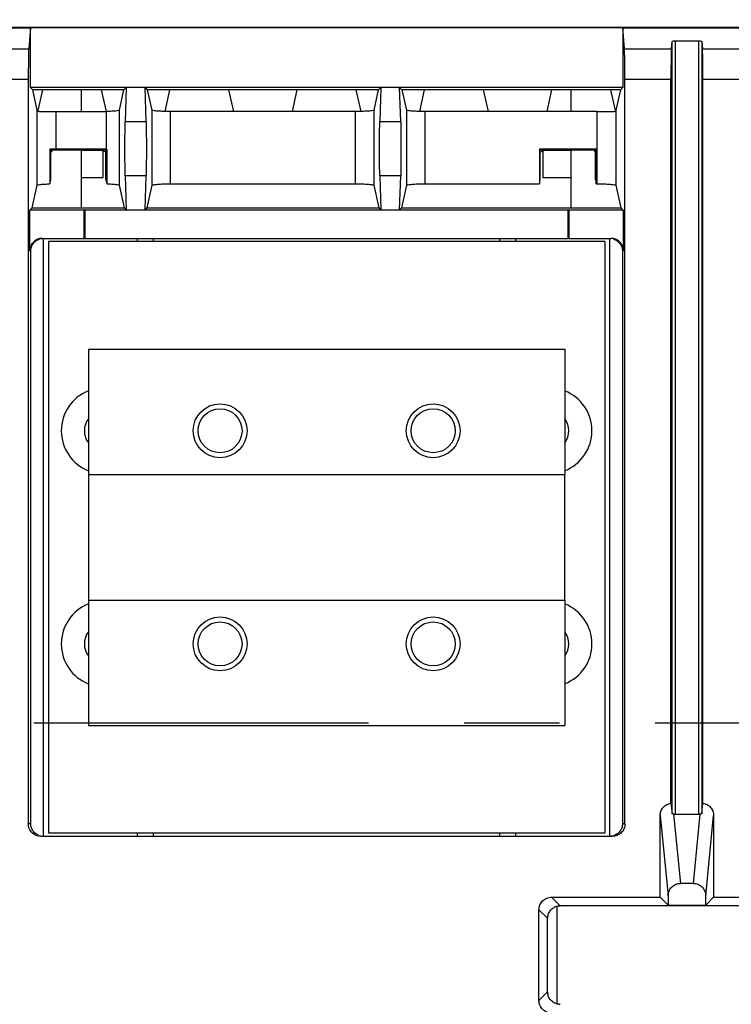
# Model space of a CAD drawing. Extents: x 0 to 17, y 0 to 11.
# Tile 9 of 51: x 1.712 to 2.457, y 8.276 to 9.307. Entities that reach past the tile are written whole.
import ezdxf

# ---------------------------------------------------------------- set-up
doc = ezdxf.new("R2010")
doc.units = 0
doc.header["$LTSCALE"] = 0.935
doc.linetypes.add('CENTER', pattern=[0.6, 0.375, -0.075, 0.075, -0.075])
doc.layers.get('0').update_dxf_attribs({"linetype": 'CONTINUOUS'})
doc.layers.add('DEFAULT_1', color=7, linetype='CENTER')

msp = doc.modelspace()

# ---------------------------------------------------------------- linework, layer by layer
at = {"color": 7, "linetype": 'CONTINUOUS'}
for p, q in [((6.367, 9.2986), (1.472, 9.2986)), ((1.4723, 9.2982), (1.723, 9.2982)), ((1.723, 9.2982), (1.7211, 9.2765)), ((1.723, 9.2359), (1.723, 9.2982)), ((2.3431, 9.2982), (1.723, 9.2982)), ((2.3449, 9.2765), (2.3431, 9.2982)), ((2.3431, 9.2982), (2.3431, 9.2359)), ((2.3431, 9.2982), (2.4776, 9.2982)), ((2.394, 9.2765), (2.3947, 9.284)), ((2.3947, 8.4756), (2.3947, 9.284)), ((2.398, 9.2847), (2.398, 8.4752)), ((2.398, 9.2847), (2.4227, 9.2847)), ((2.4227, 8.4752), (2.4227, 9.2847)), ((2.426, 9.284), (2.4266, 9.2765)), ((2.426, 9.284), (2.426, 8.4756)), ((1.672, 9.2765), (1.7211, 9.2765)), ((2.3449, 9.2765), (2.394, 9.2765)), ((2.4266, 9.2765), (2.4757, 9.2765)), ((1.7207, 9.2444), (1.6725, 9.2444)), ((1.7207, 9.2444), (1.7207, 8.4651)), ((1.7254, 9.2334), (1.723, 9.2359)), ((2.3431, 9.2359), (1.723, 9.2359)), ((1.8209, 9.2334), (1.8233, 9.2359)), ((1.8233, 9.2359), (1.8222, 9.2003)), ((1.844, 9.2003), (1.8429, 9.2359)), ((1.8429, 9.2359), (1.8453, 9.2334)), ((2.0874, 9.2334), (2.0898, 9.2359)), ((2.0898, 9.2359), (2.0887, 9.2003)), ((2.1106, 9.2003), (2.1095, 9.2359)), ((2.1095, 9.2359), (2.1119, 9.2334)), ((2.3431, 9.2359), (2.3407, 9.2334)), ((2.3454, 8.4651), (2.3454, 9.2444)), ((2.3936, 9.2444), (2.3454, 9.2444)), ((2.3936, 8.4866), (2.3936, 9.2444)), ((2.427, 8.4866), (2.427, 9.2444)), ((2.4753, 9.2444), (2.427, 9.2444)), ((1.7301, 9.2122), (1.7254, 9.2334)), ((1.8209, 9.2334), (1.7254, 9.2334)), ((1.7354, 9.2334), (1.7306, 9.2119)), ((1.7761, 9.2334), (1.7761, 9.2107)), ((1.8026, 9.2107), (1.7975, 9.2334)), ((1.8162, 9.2122), (1.8209, 9.2334)), ((1.8453, 9.2334), (1.85, 9.2122)), ((2.0874, 9.2334), (1.8453, 9.2334)), ((1.8687, 9.2334), (1.8637, 9.2107)), ((1.9358, 9.2107), (1.9308, 9.2334)), ((2.002, 9.2334), (1.9969, 9.2107)), ((2.0691, 9.2108), (2.0641, 9.2334)), ((2.0827, 9.2122), (2.0874, 9.2334)), ((2.1119, 9.2334), (2.1166, 9.2122)), ((2.3407, 9.2334), (2.1119, 9.2334)), ((2.1352, 9.2334), (2.1302, 9.2107)), ((2.2024, 9.2107), (2.1973, 9.2334)), ((2.2685, 9.2334), (2.2635, 9.2107)), ((2.2886, 9.2334), (2.2886, 9.2107)), ((2.3354, 9.2119), (2.3306, 9.2334)), ((2.3407, 9.2334), (2.336, 9.2122)), ((1.7301, 9.1335), (1.7301, 9.2122)), ((1.7306, 9.2119), (1.7306, 9.211)), ((1.7497, 9.2107), (1.7497, 9.1714)), ((1.7497, 9.2107), (1.8021, 9.2107)), ((1.8021, 9.2107), (1.8021, 9.1714)), ((1.8026, 9.2107), (1.8021, 9.2107)), ((1.8162, 9.1336), (1.8162, 9.2122)), ((1.85, 9.2122), (1.85, 9.1335)), ((1.8697, 9.135), (1.8697, 9.2107)), ((2.063, 9.2107), (1.8697, 9.2107)), ((2.063, 9.2107), (2.063, 9.1351)), ((2.0827, 9.1335), (2.0827, 9.2122)), ((2.1166, 9.2122), (2.1166, 9.1335)), ((2.1363, 9.1351), (2.1363, 9.2107)), ((2.3163, 9.2107), (2.1363, 9.2107)), ((2.3163, 9.1351), (2.3163, 9.2107)), ((2.3354, 9.211), (2.3354, 9.2119)), ((2.336, 9.2122), (2.336, 9.2122)), ((2.336, 9.2122), (2.336, 9.1335)), ((1.8222, 9.2003), (1.844, 9.2003)), ((2.0887, 9.2003), (2.1106, 9.2003)), ((1.7433, 9.1714), (1.7433, 9.135)), ((1.7443, 9.1704), (1.7433, 9.1714)), ((1.7443, 9.1393), (1.7443, 9.1704)), ((1.7454, 9.1702), (1.7443, 9.1704)), ((1.7443, 9.1687), (1.7454, 9.1689)), ((1.7454, 9.1702), (1.7454, 9.1689)), ((1.7761, 9.1702), (1.7454, 9.1702)), ((1.8021, 9.1714), (1.7497, 9.1714)), ((1.7761, 9.1702), (1.7761, 9.1098)), ((1.7993, 9.1699), (1.7761, 9.1699)), ((1.7991, 9.1417), (1.7991, 9.1693)), ((1.8019, 9.1704), (1.7993, 9.1699)), ((1.7993, 9.1693), (1.7993, 9.1699)), ((1.7993, 9.1693), (1.8019, 9.1687)), ((1.8029, 9.1714), (1.8019, 9.1704)), ((1.8019, 9.1393), (1.8019, 9.1704)), ((1.8021, 9.1714), (1.8029, 9.1714)), ((1.8029, 9.1714), (1.8029, 9.135)), ((2.2559, 9.1714), (2.2559, 9.1351)), ((2.2568, 9.1704), (2.2559, 9.1714)), ((2.3154, 9.1714), (2.2559, 9.1714)), ((2.2568, 9.1393), (2.2568, 9.1704)), ((2.2595, 9.1699), (2.2568, 9.1704)), ((2.2568, 9.1687), (2.2595, 9.1693)), ((2.2595, 9.1693), (2.2595, 9.1699)), ((2.2886, 9.1699), (2.2595, 9.1699)), ((2.2596, 9.1693), (2.2596, 9.1417)), ((2.2886, 9.1702), (2.2886, 9.1098)), ((2.3134, 9.1702), (2.2886, 9.1702)), ((2.3145, 9.1704), (2.3134, 9.1702)), ((2.3134, 9.1702), (2.3134, 9.1689)), ((2.3134, 9.1689), (2.3145, 9.1687)), ((2.3154, 9.1714), (2.3145, 9.1704)), ((2.3145, 9.1393), (2.3145, 9.1704)), ((2.3154, 9.1351), (2.3154, 9.1714)), ((1.8222, 9.1435), (1.8233, 9.1079)), ((1.844, 9.1435), (1.8222, 9.1435)), ((1.8429, 9.1079), (1.844, 9.1435)), ((2.0887, 9.1435), (2.0898, 9.1079)), ((2.1106, 9.1435), (2.0887, 9.1435)), ((2.1095, 9.1079), (2.1106, 9.1435)), ((1.7248, 9.1098), (1.7301, 9.1335)), ((1.7433, 9.135), (1.7443, 9.1393)), ((1.7761, 9.1417), (1.7991, 9.1417)), ((1.8019, 9.1393), (1.8029, 9.135)), ((1.8214, 9.1098), (1.8162, 9.1336)), ((1.85, 9.1335), (1.8448, 9.1098)), ((1.8697, 9.135), (2.063, 9.1351)), ((2.088, 9.1098), (2.0827, 9.1335)), ((2.1166, 9.1335), (2.1113, 9.1098)), ((2.1363, 9.1351), (2.2559, 9.1351)), ((2.2559, 9.1351), (2.2568, 9.1393)), ((2.2596, 9.1417), (2.2886, 9.1417)), ((2.3145, 9.1393), (2.3154, 9.1351)), ((2.3154, 9.1351), (2.3163, 9.1351)), ((2.336, 9.1335), (2.3412, 9.1098)), ((1.7223, 9.1073), (1.7248, 9.1098)), ((1.7223, 9.0648), (1.7223, 9.1073)), ((1.7792, 9.1073), (1.7223, 9.1073)), ((1.7248, 9.1098), (1.8214, 9.1098)), ((1.7799, 9.1079), (1.7792, 9.1073)), ((1.7792, 9.0779), (1.7792, 9.1073)), ((1.7799, 9.1079), (1.7799, 9.0779)), ((1.7799, 9.1079), (2.2861, 9.1079)), ((1.8233, 9.1079), (1.8214, 9.1098)), ((1.8448, 9.1098), (1.8429, 9.1079)), ((1.8448, 9.1098), (2.088, 9.1098)), ((2.0898, 9.1079), (2.088, 9.1098)), ((2.1113, 9.1098), (2.1095, 9.1079)), ((2.1113, 9.1098), (2.3412, 9.1098)), ((2.2861, 9.0779), (2.2861, 9.1079)), ((2.2868, 9.1073), (2.2861, 9.1079)), ((2.2868, 9.1073), (2.2868, 9.0779)), ((2.3437, 9.1073), (2.2868, 9.1073)), ((2.3412, 9.1098), (2.3437, 9.1073)), ((2.3437, 9.1073), (2.3437, 9.0648)), ((1.7354, 9.0779), (2.2861, 9.0779)), ((1.7364, 9.0779), (1.7364, 8.452)), ((1.7417, 9.0746), (1.7417, 8.4553)), ((2.3244, 9.0746), (1.7417, 9.0746)), ((1.8352, 9.0746), (1.8352, 9.0779)), ((1.8516, 9.0779), (1.8516, 9.0746)), ((2.2144, 9.0746), (2.2144, 9.0779)), ((2.2309, 9.0779), (2.2309, 9.0746)), ((2.2868, 9.0779), (2.3306, 9.0779)), ((2.3244, 9.0746), (2.3244, 8.4553)), ((2.3295, 8.452), (2.3295, 9.0779)), ((1.7223, 9.0648), (1.7232, 9.0648)), ((1.7232, 8.4651), (1.7232, 9.0648)), ((2.3428, 9.0648), (2.3428, 8.4651)), ((2.3428, 9.0648), (2.3437, 9.0648)), ((1.7837, 8.9618), (1.7837, 8.8306)), ((1.7837, 8.9618), (2.2824, 8.9618)), ((2.2824, 8.9618), (2.2824, 8.8306)), ((1.7836, 8.8306), (1.7836, 8.6993)), ((1.7836, 8.8306), (2.2823, 8.8306)), ((2.2823, 8.8306), (2.2823, 8.6993)), ((1.7836, 8.6993), (2.2823, 8.6993)), ((1.7837, 8.6993), (1.7837, 8.5681)), ((2.2824, 8.6993), (2.2824, 8.5681)), ((1.7837, 8.5681), (2.2824, 8.5681)), ((2.3936, 8.4866), (2.3947, 8.4756)), ((2.426, 8.4756), (2.427, 8.4866)), ((2.3823, 8.4736), (2.3906, 8.3896)), ((2.3823, 8.3882), (2.3823, 8.4736)), ((2.4038, 8.4027), (2.3966, 8.4752)), ((2.398, 8.4752), (2.4227, 8.4752)), ((2.424, 8.4752), (2.4169, 8.4027)), ((2.43, 8.3896), (2.4383, 8.4736)), ((2.4383, 8.4736), (2.4383, 8.3882)), ((1.7232, 8.4651), (1.7207, 8.4651)), ((2.3454, 8.4651), (2.3428, 8.4651)), ((2.3244, 8.4553), (1.7417, 8.4553)), ((1.8352, 8.452), (1.8352, 8.4553)), ((1.8516, 8.4553), (1.8516, 8.452)), ((2.2145, 8.452), (2.2145, 8.4553)), ((2.2309, 8.4553), (2.2309, 8.452)), ((1.7338, 8.452), (2.3322, 8.452)), ((2.4169, 8.4027), (2.4038, 8.4027)), ((2.2776, 8.3792), (2.2686, 8.3882)), ((2.2686, 8.3882), (2.3823, 8.3882)), ((2.3823, 8.3882), (2.3906, 8.3799)), ((2.3906, 8.3896), (2.3906, 8.3799)), ((2.43, 8.3799), (2.43, 8.3896)), ((2.43, 8.3799), (2.4383, 8.3882)), ((2.4383, 8.3882), (2.5521, 8.3882)), ((2.2554, 8.2802), (2.2554, 8.3751)), ((2.2554, 8.3751), (2.2645, 8.3661)), ((2.2742, 8.3788), (2.2742, 8.2765)), ((2.5431, 8.3792), (2.2776, 8.3792)), ((2.3906, 8.3799), (2.43, 8.3799)), ((2.2645, 8.2892), (2.2645, 8.3661)), ((2.2645, 8.2892), (2.2554, 8.2802))]:
    msp.add_line(p, q, dxfattribs=at)
for points in [[(1.7301, 9.2122), (1.7301, 9.2122), (1.7301, 9.2122), (1.7301, 9.2121), (1.7302, 9.2121), (1.7303, 9.212), (1.7303, 9.212), (1.7304, 9.212), (1.7305, 9.2119), (1.7306, 9.2119)], [(2.3354, 9.2119), (2.3355, 9.2119), (2.3356, 9.212), (2.3357, 9.212), (2.3358, 9.212), (2.3358, 9.2121), (2.3359, 9.2121), (2.3359, 9.2122), (2.336, 9.2122)]]:
    msp.add_lwpolyline(points, dxfattribs=at)
for centre, radius in [((1.9215, 8.8765), 0.0282), ((1.9215, 8.8765), 0.023), ((2.1446, 8.8765), 0.0282), ((2.1446, 8.8765), 0.023), ((1.9215, 8.6534), 0.0282), ((2.1446, 8.6534), 0.0282), ((1.9215, 8.6534), 0.023), ((2.1446, 8.6534), 0.023)]:
    msp.add_circle(centre, radius, dxfattribs=at)
for centre, radius, start, end in [((1.8001, 8.8765), 0.0449, 111.4161, 248.5839), ((2.266, 8.8765), 0.0449, 291.4047, 68.5953), ((1.8001, 8.8765), 0.0207, 142.5983, 217.4016), ((2.266, 8.8765), 0.0207, 322.5395, 37.4605), ((1.8001, 8.6534), 0.0449, 111.4179, 248.5821), ((2.266, 8.6534), 0.0449, 291.4029, 68.5971), ((1.8001, 8.6534), 0.0207, 142.6045, 217.3955), ((2.266, 8.6534), 0.0207, 322.5333, 37.4666)]:
    msp.add_arc(centre, radius, start, end, dxfattribs=at)
at = {"color": 4, "linetype": 'CONTINUOUS'}
msp.add_open_spline([(0.2175, 10.8), (0.2175, 10.8), (0.2175, 10.8), (0.2175, 10.8), (0.2175, 10.8), (0.2175, 10.8), (0.2175, 10.8), (0.2176, 10.8), (0.2176, 10.8), (0.2176, 10.8), (0.2177, 10.8), (0.2178, 10.8), (0.2178, 10.8), (0.2179, 10.8), (0.218, 10.8), (0.2181, 10.8), (0.2183, 10.8), (0.2185, 10.8), (0.2188, 10.8), (0.219, 10.8), (0.2193, 10.8), (0.2196, 10.8), (0.22, 10.8), (0.2205, 10.8), (0.221, 10.8), (0.2217, 10.8), (0.2225, 10.8), (0.2236, 10.8), (0.2246, 10.8), (0.2256, 10.8), (0.2266, 10.8), (0.2279, 10.8), (0.2296, 10.8), (0.2316, 10.8), (0.2337, 10.8), (0.2357, 10.8), (0.2377, 10.8), (0.2397, 10.8), (0.2424, 10.8), (0.2458, 10.8), (0.2498, 10.8), (0.2539, 10.8), (0.2579, 10.8), (0.2619, 10.8), (0.2673, 10.8), (0.274, 10.8), (0.2821, 10.8), (0.2902, 10.8), (0.2983, 10.8), (0.3064, 10.8), (0.3144, 10.8), (0.3225, 10.8), (0.3333, 10.8), (0.3468, 10.8), (0.3629, 10.8), (0.3791, 10.8), (0.3952, 10.8), (0.4114, 10.8), (0.4275, 10.8), (0.4491, 10.8), (0.476, 10.8), (0.5083, 10.8), (0.5406, 10.8), (0.573, 10.8), (0.6053, 10.8), (0.6376, 10.8), (0.6699, 10.8), (0.7022, 10.8), (0.7453, 10.8), (0.7991, 10.8), (0.8638, 10.8), (0.9284, 10.8), (0.993, 10.8), (1.0577, 10.8), (1.1223, 10.8), (1.1869, 10.8), (1.2731, 10.8), (1.3808, 10.8), (1.5101, 10.8), (1.6393, 10.8), (1.7686, 10.8), (1.8978, 10.8), (2.0271, 10.8), (2.1563, 10.8), (2.2856, 10.8), (2.4148, 10.8), (2.5872, 10.8), (2.8026, 10.8), (3.0611, 10.8), (3.3196, 10.8), (3.5781, 10.8), (3.8366, 10.8), (4.0952, 10.8), (4.3537, 10.8), (4.6122, 10.8), (4.9569, 10.8), (5.3877, 10.8), (5.9047, 10.8), (6.4217, 10.8), (6.9388, 10.8), (7.4558, 10.8), (7.9728, 10.8), (8.4898, 10.8), (9.0069, 10.8), (9.5239, 10.8), (10.0409, 10.8), (10.5579, 10.8), (11.0749, 10.8), (11.592, 10.8), (12.0228, 10.8), (12.3675, 10.8), (12.626, 10.8), (12.8845, 10.8), (13.143, 10.8), (13.4015, 10.8), (13.66, 10.8), (13.9185, 10.8), (14.1771, 10.8), (14.3925, 10.8), (14.5648, 10.8), (14.6941, 10.8), (14.8233, 10.8), (14.9526, 10.8), (15.0818, 10.8), (15.2111, 10.8), (15.3404, 10.8), (15.4696, 10.8), (15.5989, 10.8), (15.7066, 10.8), (15.7927, 10.8), (15.8574, 10.8), (15.922, 10.8), (15.9866, 10.8), (16.0513, 10.8), (16.1159, 10.8), (16.1805, 10.8), (16.2344, 10.8), (16.2775, 10.8), (16.3098, 10.8), (16.3421, 10.8), (16.3744, 10.8), (16.4067, 10.8), (16.439, 10.8), (16.4713, 10.8), (16.5037, 10.8), (16.5306, 10.8), (16.5521, 10.8), (16.5683, 10.8), (16.5844, 10.8), (16.6006, 10.8), (16.6168, 10.8), (16.6329, 10.8), (16.6464, 10.8), (16.6571, 10.8), (16.6652, 10.8), (16.6733, 10.8), (16.6814, 10.8), (16.6895, 10.8), (16.6975, 10.8), (16.7056, 10.8), (16.7123, 10.8), (16.7177, 10.8), (16.7218, 10.8), (16.7258, 10.8), (16.7298, 10.8), (16.7339, 10.8), (16.7373, 10.8), (16.7399, 10.8), (16.742, 10.8), (16.744, 10.8), (16.746, 10.8), (16.748, 10.8), (16.75, 10.8), (16.7517, 10.8), (16.7531, 10.8), (16.7541, 10.8), (16.7551, 10.8), (16.7561, 10.8), (16.7571, 10.8), (16.758, 10.8), (16.7586, 10.8), (16.7591, 10.8), (16.7596, 10.8), (16.7601, 10.8), (16.7604, 10.8), (16.7606, 10.8), (16.7609, 10.8), (16.7612, 10.8), (16.7614, 10.8), (16.7615, 10.8), (16.7617, 10.8), (16.7618, 10.8), (16.7618, 10.8), (16.7619, 10.8), (16.762, 10.8), (16.762, 10.8), (16.7621, 10.8), (16.7621, 10.8), (16.7621, 10.8), (16.7621, 10.8), (16.7621, 10.8), (16.7622, 10.8), (16.7622, 10.8), (16.7622, 10.8), (16.7622, 10.8), (16.7622, 10.8), (16.7622, 10.8), (16.7622, 10.8), (16.7622, 10.8), (16.7622, 10.8), (16.7622, 10.7999), (16.7622, 10.7999), (16.7622, 10.7999), (16.7622, 10.7998), (16.7622, 10.7998), (16.7622, 10.7997), (16.7622, 10.7997), (16.7622, 10.7996), (16.7622, 10.7995), (16.7622, 10.7994), (16.7622, 10.7992), (16.7622, 10.799), (16.7622, 10.7989), (16.7622, 10.7986), (16.7622, 10.7984), (16.7622, 10.7981), (16.7622, 10.7977), (16.7622, 10.7973), (16.7622, 10.7968), (16.7622, 10.7961), (16.7622, 10.7955), (16.7622, 10.7948), (16.7622, 10.7942), (16.7622, 10.7933), (16.7622, 10.7922), (16.7622, 10.7909), (16.7622, 10.7896), (16.7622, 10.7883), (16.7622, 10.787), (16.7622, 10.7857), (16.7622, 10.784), (16.7622, 10.7818), (16.7622, 10.7793), (16.7622, 10.7767), (16.7622, 10.7741), (16.7622, 10.7715), (16.7622, 10.768), (16.7622, 10.7637), (16.7622, 10.7585), (16.7622, 10.7533), (16.7622, 10.7481), (16.7622, 10.7429), (16.7622, 10.7378), (16.7622, 10.7326), (16.7622, 10.7257), (16.7622, 10.717), (16.7622, 10.7066), (16.7622, 10.6963), (16.7622, 10.6859), (16.7622, 10.6755), (16.7622, 10.6651), (16.7622, 10.6513), (16.7622, 10.634), (16.7622, 10.6133), (16.7622, 10.5925), (16.7622, 10.5718), (16.7622, 10.551), (16.7622, 10.5303), (16.7622, 10.5095), (16.7622, 10.4888), (16.7622, 10.4611), (16.7622, 10.4266), (16.7622, 10.3851), (16.7622, 10.3436), (16.7622, 10.3021), (16.7622, 10.2606), (16.7622, 10.2191), (16.7622, 10.1776), (16.7622, 10.1223), (16.7622, 10.0531), (16.7622, 9.9701), (16.7622, 9.8871), (16.7622, 9.8041), (16.7622, 9.7211), (16.7622, 9.6382), (16.7622, 9.5552), (16.7622, 9.4722), (16.7622, 9.3892), (16.7622, 9.2785), (16.7622, 9.1402), (16.7622, 8.9742), (16.7622, 8.8083), (16.7622, 8.6423), (16.7622, 8.4763), (16.7622, 8.3103), (16.7622, 8.1444), (16.7622, 7.9784), (16.7622, 7.7571), (16.7622, 7.4805), (16.7622, 7.1485), (16.7622, 6.8165), (16.7622, 6.4846), (16.7622, 6.1526), (16.7622, 5.8207), (16.7622, 5.4887), (16.7622, 5.1568), (16.7622, 4.8248), (16.7622, 4.4929), (16.7622, 4.1609), (16.7622, 3.8289), (16.7622, 3.497), (16.7622, 3.2204), (16.7622, 2.9991), (16.7622, 2.8331), (16.7622, 2.6671), (16.7622, 2.5011), (16.7622, 2.3352), (16.7622, 2.1692), (16.7622, 2.0032), (16.7622, 1.8372), (16.7622, 1.6989), (16.7622, 1.5883), (16.7622, 1.5053), (16.7622, 1.4223), (16.7622, 1.3393), (16.7622, 1.2563), (16.7622, 1.1733), (16.7622, 1.0903), (16.7622, 1.0073), (16.7622, 0.9243), (16.7622, 0.8552), (16.7622, 0.7999), (16.7622, 0.7584), (16.7622, 0.7169), (16.7622, 0.6754), (16.7622, 0.6339), (16.7622, 0.5924), (16.7622, 0.5509), (16.7622, 0.5163), (16.7622, 0.4887), (16.7622, 0.4679), (16.7622, 0.4472), (16.7622, 0.4264), (16.7622, 0.4057), (16.7622, 0.3849), (16.7622, 0.3642), (16.7622, 0.3434), (16.7622, 0.3261), (16.7622, 0.3123), (16.7622, 0.3019), (16.7622, 0.2916), (16.7622, 0.2812), (16.7622, 0.2708), (16.7622, 0.2604), (16.7622, 0.2518), (16.7622, 0.2449), (16.7622, 0.2397), (16.7622, 0.2345), (16.7622, 0.2293), (16.7622, 0.2241), (16.7622, 0.2189), (16.7622, 0.2138), (16.7622, 0.2094), (16.7622, 0.206), (16.7622, 0.2034), (16.7622, 0.2008), (16.7622, 0.1982), (16.7622, 0.1956), (16.7622, 0.1934), (16.7622, 0.1917), (16.7622, 0.1904), (16.7622, 0.1891), (16.7622, 0.1878), (16.7622, 0.1865), (16.7622, 0.1852), (16.7622, 0.1841), (16.7622, 0.1833), (16.7622, 0.1826), (16.7622, 0.182), (16.7622, 0.1813), (16.7622, 0.1807), (16.7622, 0.1801), (16.7622, 0.1797), (16.7622, 0.1794), (16.7622, 0.1791), (16.7622, 0.1788), (16.7622, 0.1786), (16.7622, 0.1784), (16.7622, 0.1783), (16.7622, 0.1781), (16.7622, 0.178), (16.7622, 0.1779), (16.7622, 0.1778), (16.7622, 0.1777), (16.7622, 0.1776), (16.7622, 0.1776), (16.7622, 0.1776), (16.7622, 0.1775), (16.7622, 0.1775), (16.7622, 0.1775), (16.7622, 0.1775), (16.7622, 0.1775), (16.7622, 0.1775), (16.7622, 0.1775), (16.7622, 0.1774), (16.7622, 0.1774), (16.7622, 0.1774), (16.7622, 0.1774), (16.7621, 0.1774), (16.7621, 0.1774), (16.7621, 0.1774), (16.7621, 0.1774), (16.7621, 0.1774), (16.762, 0.1774), (16.762, 0.1774), (16.7619, 0.1774), (16.7618, 0.1774), (16.7618, 0.1774), (16.7617, 0.1774), (16.7615, 0.1774), (16.7614, 0.1774), (16.7612, 0.1774), (16.7609, 0.1774), (16.7606, 0.1774), (16.7604, 0.1774), (16.7601, 0.1774), (16.7596, 0.1774), (16.7591, 0.1774), (16.7586, 0.1774), (16.758, 0.1774), (16.7571, 0.1774), (16.7561, 0.1774), (16.7551, 0.1774), (16.7541, 0.1774), (16.7531, 0.1774), (16.7517, 0.1774), (16.75, 0.1774), (16.748, 0.1774), (16.746, 0.1774), (16.744, 0.1774), (16.742, 0.1774), (16.7399, 0.1774), (16.7373, 0.1774), (16.7339, 0.1774), (16.7298, 0.1774), (16.7258, 0.1774), (16.7218, 0.1774), (16.7177, 0.1774), (16.7123, 0.1774), (16.7056, 0.1774), (16.6975, 0.1774), (16.6895, 0.1774), (16.6814, 0.1774), (16.6733, 0.1774), (16.6652, 0.1774), (16.6571, 0.1774), (16.6464, 0.1774), (16.6329, 0.1774), (16.6168, 0.1774), (16.6006, 0.1774), (16.5844, 0.1774), (16.5683, 0.1774), (16.5521, 0.1774), (16.5306, 0.1774), (16.5037, 0.1774), (16.4713, 0.1774), (16.439, 0.1774), (16.4067, 0.1774), (16.3744, 0.1774), (16.3421, 0.1774), (16.3098, 0.1774), (16.2775, 0.1774), (16.2344, 0.1774), (16.1805, 0.1774), (16.1159, 0.1774), (16.0513, 0.1774), (15.9866, 0.1774), (15.922, 0.1774), (15.8574, 0.1774), (15.7927, 0.1774), (15.7066, 0.1774), (15.5989, 0.1774), (15.4696, 0.1774), (15.3404, 0.1774), (15.2111, 0.1774), (15.0818, 0.1774), (14.9526, 0.1774), (14.8233, 0.1774), (14.6941, 0.1774), (14.5648, 0.1774), (14.3925, 0.1774), (14.1771, 0.1774), (13.9185, 0.1774), (13.66, 0.1774), (13.4015, 0.1774), (13.143, 0.1774), (12.8845, 0.1774), (12.626, 0.1774), (12.3675, 0.1774), (12.0228, 0.1774), (11.592, 0.1774), (11.0749, 0.1774), (10.5579, 0.1774), (10.0409, 0.1774), (9.5239, 0.1774), (9.0069, 0.1774), (8.4898, 0.1774), (7.9728, 0.1774), (7.4558, 0.1774), (6.9388, 0.1774), (6.4217, 0.1774), (5.9047, 0.1774), (5.3877, 0.1774), (4.9569, 0.1774), (4.6122, 0.1774), (4.3537, 0.1774), (4.0952, 0.1774), (3.8366, 0.1774), (3.5781, 0.1774), (3.3196, 0.1774), (3.0611, 0.1774), (2.8026, 0.1774), (2.5872, 0.1774), (2.4148, 0.1774), (2.2856, 0.1774), (2.1563, 0.1774), (2.0271, 0.1774), (1.8978, 0.1774), (1.7686, 0.1774), (1.6393, 0.1774), (1.5101, 0.1774), (1.3808, 0.1774), (1.2731, 0.1774), (1.1869, 0.1774), (1.1223, 0.1774), (1.0577, 0.1774), (0.993, 0.1774), (0.9284, 0.1774), (0.8638, 0.1774), (0.7991, 0.1774), (0.7453, 0.1774), (0.7022, 0.1774), (0.6699, 0.1774), (0.6376, 0.1774), (0.6053, 0.1774), (0.573, 0.1774), (0.5406, 0.1774), (0.5083, 0.1774), (0.476, 0.1774), (0.4491, 0.1774), (0.4275, 0.1774), (0.4114, 0.1774), (0.3952, 0.1774), (0.3791, 0.1774), (0.3629, 0.1774), (0.3468, 0.1774), (0.3333, 0.1774), (0.3225, 0.1774), (0.3144, 0.1774), (0.3064, 0.1774), (0.2983, 0.1774), (0.2902, 0.1774), (0.2821, 0.1774), (0.274, 0.1774), (0.2673, 0.1774), (0.2619, 0.1774), (0.2579, 0.1774), (0.2539, 0.1774), (0.2498, 0.1774), (0.2458, 0.1774), (0.2424, 0.1774), (0.2397, 0.1774), (0.2377, 0.1774), (0.2357, 0.1774), (0.2337, 0.1774), (0.2316, 0.1774), (0.2296, 0.1774), (0.2279, 0.1774), (0.2266, 0.1774), (0.2256, 0.1774), (0.2246, 0.1774), (0.2236, 0.1774), (0.2225, 0.1774), (0.2217, 0.1774), (0.221, 0.1774), (0.2205, 0.1774), (0.22, 0.1774), (0.2196, 0.1774), (0.2193, 0.1774), (0.219, 0.1774), (0.2188, 0.1774), (0.2185, 0.1774), (0.2183, 0.1774), (0.2181, 0.1774), (0.218, 0.1774), (0.2179, 0.1774), (0.2178, 0.1774), (0.2178, 0.1774), (0.2177, 0.1774), (0.2176, 0.1774), (0.2176, 0.1774), (0.2176, 0.1774), (0.2175, 0.1774), (0.2175, 0.1774), (0.2175, 0.1774), (0.2175, 0.1774), (0.2175, 0.1774), (0.2175, 0.1774), (0.2175, 0.1774), (0.2175, 0.1775), (0.2175, 0.1775), (0.2175, 0.1775), (0.2175, 0.1775), (0.2175, 0.1775), (0.2175, 0.1775), (0.2175, 0.1775), (0.2175, 0.1776), (0.2175, 0.1776), (0.2175, 0.1776), (0.2175, 0.1777), (0.2175, 0.1778), (0.2175, 0.1779), (0.2175, 0.178), (0.2175, 0.1781), (0.2175, 0.1783), (0.2175, 0.1784), (0.2175, 0.1786), (0.2175, 0.1788), (0.2175, 0.1791), (0.2175, 0.1794), (0.2175, 0.1797), (0.2175, 0.1801), (0.2175, 0.1807), (0.2175, 0.1813), (0.2175, 0.182), (0.2175, 0.1826), (0.2175, 0.1833), (0.2175, 0.1841), (0.2175, 0.1852), (0.2175, 0.1865), (0.2175, 0.1878), (0.2175, 0.1891), (0.2175, 0.1904), (0.2175, 0.1917), (0.2175, 0.1934), (0.2175, 0.1956), (0.2175, 0.1982), (0.2175, 0.2008), (0.2175, 0.2034), (0.2175, 0.206), (0.2175, 0.2094), (0.2175, 0.2138), (0.2175, 0.2189), (0.2175, 0.2241), (0.2175, 0.2293), (0.2175, 0.2345), (0.2175, 0.2397), (0.2175, 0.2449), (0.2175, 0.2518), (0.2175, 0.2604), (0.2175, 0.2708), (0.2175, 0.2812), (0.2175, 0.2916), (0.2175, 0.3019), (0.2175, 0.3123), (0.2175, 0.3261), (0.2175, 0.3434), (0.2175, 0.3642), (0.2175, 0.3849), (0.2175, 0.4057), (0.2175, 0.4264), (0.2175, 0.4472), (0.2175, 0.4679), (0.2175, 0.4887), (0.2175, 0.5163), (0.2175, 0.5509), (0.2175, 0.5924), (0.2175, 0.6339), (0.2175, 0.6754), (0.2175, 0.7169), (0.2175, 0.7584), (0.2175, 0.7999), (0.2175, 0.8552), (0.2175, 0.9243), (0.2175, 1.0073), (0.2175, 1.0903), (0.2175, 1.1733), (0.2175, 1.2563), (0.2175, 1.3393), (0.2175, 1.4223), (0.2175, 1.5053), (0.2175, 1.5883), (0.2175, 1.6989), (0.2175, 1.8372), (0.2175, 2.0032), (0.2175, 2.1692), (0.2175, 2.3352), (0.2175, 2.5011), (0.2175, 2.6671), (0.2175, 2.8331), (0.2175, 2.9991), (0.2175, 3.2204), (0.2175, 3.497), (0.2175, 3.8289), (0.2175, 4.1609), (0.2175, 4.4929), (0.2175, 4.8248), (0.2175, 5.1568), (0.2175, 5.4887), (0.2175, 5.8207), (0.2175, 6.1526), (0.2175, 6.4846), (0.2175, 6.8165), (0.2175, 7.1485), (0.2175, 7.4805), (0.2175, 7.7571), (0.2175, 7.9784), (0.2175, 8.1444), (0.2175, 8.3103), (0.2175, 8.4763), (0.2175, 8.6423), (0.2175, 8.8083), (0.2175, 8.9742), (0.2175, 9.1402), (0.2175, 9.2785), (0.2175, 9.3892), (0.2175, 9.4722), (0.2175, 9.5552), (0.2175, 9.6382), (0.2175, 9.7211), (0.2175, 9.8041), (0.2175, 9.8871), (0.2175, 9.9701), (0.2175, 10.0531), (0.2175, 10.1223), (0.2175, 10.1776), (0.2175, 10.2191), (0.2175, 10.2606), (0.2175, 10.3021), (0.2175, 10.3436), (0.2175, 10.3851), (0.2175, 10.4266), (0.2175, 10.4611), (0.2175, 10.4888), (0.2175, 10.5095), (0.2175, 10.5303), (0.2175, 10.551), (0.2175, 10.5718), (0.2175, 10.5925), (0.2175, 10.6133), (0.2175, 10.634), (0.2175, 10.6513), (0.2175, 10.6651), (0.2175, 10.6755), (0.2175, 10.6859), (0.2175, 10.6963), (0.2175, 10.7066), (0.2175, 10.717), (0.2175, 10.7257), (0.2175, 10.7326), (0.2175, 10.7378), (0.2175, 10.7429), (0.2175, 10.7481), (0.2175, 10.7533), (0.2175, 10.7585), (0.2175, 10.7637), (0.2175, 10.768), (0.2175, 10.7715), (0.2175, 10.7741), (0.2175, 10.7767), (0.2175, 10.7793), (0.2175, 10.7818), (0.2175, 10.784), (0.2175, 10.7857), (0.2175, 10.787), (0.2175, 10.7883), (0.2175, 10.7896), (0.2175, 10.7909), (0.2175, 10.7922), (0.2175, 10.7933), (0.2175, 10.7942), (0.2175, 10.7948), (0.2175, 10.7955), (0.2175, 10.7961), (0.2175, 10.7968), (0.2175, 10.7973), (0.2175, 10.7977), (0.2175, 10.7981), (0.2175, 10.7984), (0.2175, 10.7986), (0.2175, 10.7989), (0.2175, 10.799), (0.2175, 10.7992), (0.2175, 10.7994), (0.2175, 10.7995), (0.2175, 10.7996), (0.2175, 10.7997), (0.2175, 10.7997), (0.2175, 10.7998), (0.2175, 10.7998), (0.2175, 10.7999), (0.2175, 10.7999), (0.2175, 10.7999), (0.2175, 10.8), (0.2175, 10.8), (0.2175, 10.8), (0.2175, 10.8), (0.2175, 10.8), (0.2175, 10.8), (0.2175, 10.8), (0.2175, 10.8)], degree=3, knots=[0, 0, 0, 0, 0, 0, 0, 0, 0.000001, 0.000001, 0.000001, 0.000002, 0.000003, 0.000004, 0.000005, 0.000006, 0.000008, 0.00001, 0.000011, 0.000015, 0.000019, 0.000023, 0.000027, 0.000031, 0.000038, 0.000046, 0.000053, 0.000061, 0.000076, 0.000092, 0.000107, 0.000122, 0.000137, 0.000153, 0.000183, 0.000214, 0.000244, 0.000275, 0.000305, 0.000336, 0.000366, 0.000427, 0.000488, 0.000549, 0.00061, 0.000671, 0.000732, 0.000854, 0.000977, 0.001099, 0.001221, 0.001343, 0.001465, 0.001587, 0.001709, 0.001953, 0.002197, 0.002441, 0.002686, 0.00293, 0.003174, 0.003418, 0.003906, 0.004395, 0.004883, 0.005371, 0.005859, 0.006348, 0.006836, 0.007324, 0.007812, 0.008789, 0.009766, 0.010742, 0.011719, 0.012695, 0.013672, 0.014648, 0.015625, 0.017578, 0.019531, 0.021484, 0.023438, 0.025391, 0.027344, 0.029297, 0.03125, 0.033203, 0.035156, 0.039062, 0.042969, 0.046875, 0.050781, 0.054688, 0.058594, 0.0625, 0.066406, 0.070312, 0.078125, 0.085938, 0.09375, 0.101562, 0.109375, 0.117188, 0.125, 0.132812, 0.140625, 0.148438, 0.15625, 0.164062, 0.171875, 0.179688, 0.183594, 0.1875, 0.191406, 0.195312, 0.199219, 0.203125, 0.207031, 0.210938, 0.214844, 0.216797, 0.21875, 0.220703, 0.222656, 0.224609, 0.226562, 0.228516, 0.230469, 0.232422, 0.234375, 0.235352, 0.236328, 0.237305, 0.238281, 0.239258, 0.240234, 0.241211, 0.242188, 0.242676, 0.243164, 0.243652, 0.244141, 0.244629, 0.245117, 0.245605, 0.246094, 0.246582, 0.246826, 0.24707, 0.247314, 0.247559, 0.247803, 0.248047, 0.248291, 0.248413, 0.248535, 0.248657, 0.248779, 0.248901, 0.249023, 0.249146, 0.249268, 0.249329, 0.24939, 0.249451, 0.249512, 0.249573, 0.249634, 0.249664, 0.249695, 0.249725, 0.249756, 0.249786, 0.249817, 0.249847, 0.249863, 0.249878, 0.249893, 0.249908, 0.249924, 0.249939, 0.249947, 0.249954, 0.249962, 0.249969, 0.249973, 0.249977, 0.249981, 0.249985, 0.249989, 0.24999, 0.249992, 0.249994, 0.249995, 0.249996, 0.249997, 0.249998, 0.249999, 0.249999, 0.249999, 0.25, 0.25, 0.25, 0.25, 0.25, 0.25, 0.25, 0.25, 0.25, 0.250001, 0.250001, 0.250001, 0.250002, 0.250003, 0.250004, 0.250005, 0.250006, 0.250008, 0.25001, 0.250011, 0.250015, 0.250019, 0.250023, 0.250027, 0.250031, 0.250038, 0.250046, 0.250053, 0.250061, 0.250076, 0.250092, 0.250107, 0.250122, 0.250137, 0.250153, 0.250183, 0.250214, 0.250244, 0.250275, 0.250305, 0.250336, 0.250366, 0.250427, 0.250488, 0.250549, 0.25061, 0.250671, 0.250732, 0.250854, 0.250977, 0.251099, 0.251221, 0.251343, 0.251465, 0.251587, 0.251709, 0.251953, 0.252197, 0.252441, 0.252686, 0.25293, 0.253174, 0.253418, 0.253906, 0.254395, 0.254883, 0.255371, 0.255859, 0.256348, 0.256836, 0.257324, 0.257812, 0.258789, 0.259766, 0.260742, 0.261719, 0.262695, 0.263672, 0.264648, 0.265625, 0.267578, 0.269531, 0.271484, 0.273438, 0.275391, 0.277344, 0.279297, 0.28125, 0.283203, 0.285156, 0.289062, 0.292969, 0.296875, 0.300781, 0.304688, 0.308594, 0.3125, 0.316406, 0.320312, 0.328125, 0.335938, 0.34375, 0.351562, 0.359375, 0.367188, 0.375, 0.382812, 0.390625, 0.398438, 0.40625, 0.414062, 0.421875, 0.429688, 0.433594, 0.4375, 0.441406, 0.445312, 0.449219, 0.453125, 0.457031, 0.460938, 0.464844, 0.466797, 0.46875, 0.470703, 0.472656, 0.474609, 0.476562, 0.478516, 0.480469, 0.482422, 0.484375, 0.485352, 0.486328, 0.487305, 0.488281, 0.489258, 0.490234, 0.491211, 0.492188, 0.492676, 0.493164, 0.493652, 0.494141, 0.494629, 0.495117, 0.495605, 0.496094, 0.496582, 0.496826, 0.49707, 0.497314, 0.497559, 0.497803, 0.498047, 0.498291, 0.498413, 0.498535, 0.498657, 0.498779, 0.498901, 0.499023, 0.499146, 0.499268, 0.499329, 0.49939, 0.499451, 0.499512, 0.499573, 0.499634, 0.499664, 0.499695, 0.499725, 0.499756, 0.499786, 0.499817, 0.499847, 0.499863, 0.499878, 0.499893, 0.499908, 0.499924, 0.499939, 0.499947, 0.499954, 0.499962, 0.499969, 0.499973, 0.499977, 0.499981, 0.499985, 0.499989, 0.49999, 0.499992, 0.499994, 0.499995, 0.499996, 0.499997, 0.499998, 0.499999, 0.499999, 0.499999, 0.5, 0.5, 0.5, 0.5, 0.5, 0.5, 0.5, 0.5, 0.5, 0.500001, 0.500001, 0.500001, 0.500002, 0.500003, 0.500004, 0.500005, 0.500006, 0.500008, 0.50001, 0.500011, 0.500015, 0.500019, 0.500023, 0.500027, 0.500031, 0.500038, 0.500046, 0.500053, 0.500061, 0.500076, 0.500092, 0.500107, 0.500122, 0.500137, 0.500153, 0.500183, 0.500214, 0.500244, 0.500275, 0.500305, 0.500336, 0.500366, 0.500427, 0.500488, 0.500549, 0.50061, 0.500671, 0.500732, 0.500854, 0.500977, 0.501099, 0.501221, 0.501343, 0.501465, 0.501587, 0.501709, 0.501953, 0.502197, 0.502441, 0.502686, 0.50293, 0.503174, 0.503418, 0.503906, 0.504395, 0.504883, 0.505371, 0.505859, 0.506348, 0.506836, 0.507324, 0.507812, 0.508789, 0.509766, 0.510742, 0.511719, 0.512695, 0.513672, 0.514648, 0.515625, 0.517578, 0.519531, 0.521484, 0.523438, 0.525391, 0.527344, 0.529297, 0.53125, 0.533203, 0.535156, 0.539062, 0.542969, 0.546875, 0.550781, 0.554688, 0.558594, 0.5625, 0.566406, 0.570312, 0.578125, 0.585938, 0.59375, 0.601562, 0.609375, 0.617188, 0.625, 0.632812, 0.640625, 0.648438, 0.65625, 0.664062, 0.671875, 0.679688, 0.683594, 0.6875, 0.691406, 0.695312, 0.699219, 0.703125, 0.707031, 0.710938, 0.714844, 0.716797, 0.71875, 0.720703, 0.722656, 0.724609, 0.726562, 0.728516, 0.730469, 0.732422, 0.734375, 0.735352, 0.736328, 0.737305, 0.738281, 0.739258, 0.740234, 0.741211, 0.742188, 0.742676, 0.743164, 0.743652, 0.744141, 0.744629, 0.745117, 0.745605, 0.746094, 0.746582, 0.746826, 0.74707, 0.747314, 0.747559, 0.747803, 0.748047, 0.748291, 0.748413, 0.748535, 0.748657, 0.748779, 0.748901, 0.749023, 0.749146, 0.749268, 0.749329, 0.74939, 0.749451, 0.749512, 0.749573, 0.749634, 0.749664, 0.749695, 0.749725, 0.749756, 0.749786, 0.749817, 0.749847, 0.749863, 0.749878, 0.749893, 0.749908, 0.749924, 0.749939, 0.749947, 0.749954, 0.749962, 0.749969, 0.749973, 0.749977, 0.749981, 0.749985, 0.749989, 0.74999, 0.749992, 0.749994, 0.749995, 0.749996, 0.749997, 0.749998, 0.749999, 0.749999, 0.749999, 0.75, 0.75, 0.75, 0.75, 0.75, 0.75, 0.75, 0.75, 0.75, 0.750001, 0.750001, 0.750001, 0.750002, 0.750003, 0.750004, 0.750005, 0.750006, 0.750008, 0.75001, 0.750011, 0.750015, 0.750019, 0.750023, 0.750027, 0.750031, 0.750038, 0.750046, 0.750053, 0.750061, 0.750076, 0.750092, 0.750107, 0.750122, 0.750137, 0.750153, 0.750183, 0.750214, 0.750244, 0.750275, 0.750305, 0.750336, 0.750366, 0.750427, 0.750488, 0.750549, 0.75061, 0.750671, 0.750732, 0.750854, 0.750977, 0.751099, 0.751221, 0.751343, 0.751465, 0.751587, 0.751709, 0.751953, 0.752197, 0.752441, 0.752686, 0.75293, 0.753174, 0.753418, 0.753906, 0.754395, 0.754883, 0.755371, 0.755859, 0.756348, 0.756836, 0.757324, 0.757812, 0.758789, 0.759766, 0.760742, 0.761719, 0.762695, 0.763672, 0.764648, 0.765625, 0.767578, 0.769531, 0.771484, 0.773438, 0.775391, 0.777344, 0.779297, 0.78125, 0.783203, 0.785156, 0.789062, 0.792969, 0.796875, 0.800781, 0.804688, 0.808594, 0.8125, 0.816406, 0.820312, 0.828125, 0.835938, 0.84375, 0.851562, 0.859375, 0.867188, 0.875, 0.882812, 0.890625, 0.898438, 0.90625, 0.914062, 0.921875, 0.929688, 0.933594, 0.9375, 0.941406, 0.945312, 0.949219, 0.953125, 0.957031, 0.960938, 0.964844, 0.966797, 0.96875, 0.970703, 0.972656, 0.974609, 0.976562, 0.978516, 0.980469, 0.982422, 0.984375, 0.985352, 0.986328, 0.987305, 0.988281, 0.989258, 0.990234, 0.991211, 0.992188, 0.992676, 0.993164, 0.993652, 0.994141, 0.994629, 0.995117, 0.995605, 0.996094, 0.996582, 0.996826, 0.99707, 0.997314, 0.997559, 0.997803, 0.998047, 0.998291, 0.998413, 0.998535, 0.998657, 0.998779, 0.998901, 0.999023, 0.999146, 0.999268, 0.999329, 0.99939, 0.999451, 0.999512, 0.999573, 0.999634, 0.999664, 0.999695, 0.999725, 0.999756, 0.999786, 0.999817, 0.999847, 0.999863, 0.999878, 0.999893, 0.999908, 0.999924, 0.999939, 0.999947, 0.999954, 0.999962, 0.999969, 0.999973, 0.999977, 0.999981, 0.999985, 0.999989, 0.99999, 0.999992, 0.999994, 0.999995, 0.999996, 0.999997, 0.999998, 0.999999, 0.999999, 0.999999, 1, 1, 1, 1, 1, 1, 1, 1], dxfattribs=at)
at = {"color": 7, "linetype": 'CONTINUOUS'}
for points, knots in [([(2.3947, 9.284), (2.3947, 9.2846), (2.3965, 9.2845), (2.3974, 9.2847), (2.398, 9.2847)], [0, 0, 0, 0, 0.522353, 1, 1, 1, 1]), ([(2.4227, 9.2847), (2.4232, 9.2847), (2.4241, 9.2845), (2.4259, 9.2846), (2.426, 9.284)], [0, 0, 0, 0, 0.477312, 1, 1, 1, 1]), ([(1.7211, 9.2765), (1.721, 9.2751), (1.7209, 9.2713), (1.7208, 9.2643), (1.7207, 9.2549), (1.7207, 9.248), (1.7207, 9.2444)], [0, 0, 0, 0, 0.127281, 0.355346, 0.657882, 1, 1, 1, 1]), ([(2.3454, 9.2444), (2.3454, 9.248), (2.3453, 9.2549), (2.3453, 9.2643), (2.3451, 9.2713), (2.345, 9.2751), (2.3449, 9.2765)], [0, 0, 0, 0, 0.342118, 0.644654, 0.872719, 1, 1, 1, 1]), ([(2.394, 9.2765), (2.3939, 9.2751), (2.3938, 9.2713), (2.3937, 9.2643), (2.3936, 9.2549), (2.3936, 9.248), (2.3936, 9.2444)], [0, 0, 0, 0, 0.127265, 0.355347, 0.657912, 1, 1, 1, 1]), ([(2.427, 9.2444), (2.427, 9.248), (2.427, 9.2549), (2.4269, 9.2643), (2.4268, 9.2713), (2.4267, 9.2751), (2.4266, 9.2765)], [0, 0, 0, 0, 0.342088, 0.644653, 0.872735, 1, 1, 1, 1]), ([(1.7376, 9.2108), (1.7395, 9.2108), (1.7436, 9.2107), (1.7476, 9.2107), (1.7497, 9.2107)], [0, 0, 0, 0, 0.471158, 1, 1, 1, 1]), ([(1.8162, 9.2122), (1.8161, 9.2118), (1.8143, 9.2116), (1.8119, 9.2111), (1.8076, 9.2109), (1.8044, 9.2108), (1.8026, 9.2107)], [0, 0, 0, 0, 0.083327, 0.29078, 0.606162, 1, 1, 1, 1]), ([(1.8637, 9.2108), (1.8619, 9.2108), (1.8587, 9.211), (1.8543, 9.2112), (1.8519, 9.2117), (1.8501, 9.2119), (1.85, 9.2122)], [0, 0, 0, 0, 0.393767, 0.709172, 0.916668, 1, 1, 1, 1]), ([(1.8697, 9.2107), (1.869, 9.2107), (1.8677, 9.2107), (1.8657, 9.2107), (1.8643, 9.2107), (1.8637, 9.2107)], [0, 0, 0, 0, 0.33821, 0.672753, 1, 1, 1, 1]), ([(2.0691, 9.2107), (2.0684, 9.2107), (2.0671, 9.2107), (2.0651, 9.2107), (2.0637, 9.2107), (2.063, 9.2107)], [0, 0, 0, 0, 0.327247, 0.66179, 1, 1, 1, 1]), ([(2.0827, 9.2122), (2.0826, 9.2119), (2.0809, 9.2117), (2.0785, 9.2112), (2.0741, 9.211), (2.0709, 9.2108), (2.0691, 9.2108)], [0, 0, 0, 0, 0.083331, 0.290827, 0.606234, 1, 1, 1, 1]), ([(2.1302, 9.2108), (2.1284, 9.2108), (2.1252, 9.211), (2.1208, 9.2112), (2.1184, 9.2117), (2.1167, 9.2119), (2.1166, 9.2122)], [0, 0, 0, 0, 0.393767, 0.709172, 0.916668, 1, 1, 1, 1]), ([(2.1363, 9.2107), (2.1356, 9.2107), (2.1342, 9.2107), (2.1322, 9.2107), (2.1309, 9.2107), (2.1302, 9.2107)], [0, 0, 0, 0, 0.33821, 0.672753, 1, 1, 1, 1]), ([(2.3163, 9.2107), (2.3184, 9.2107), (2.3225, 9.2107), (2.3265, 9.2108), (2.3284, 9.2108)], [0, 0, 0, 0, 0.528686, 1, 1, 1, 1]), ([(2.3284, 9.2108), (2.3298, 9.2108), (2.3322, 9.2109), (2.3345, 9.2109), (2.3354, 9.211)], [0, 0, 0, 0, 0.627672, 1, 1, 1, 1]), ([(1.8222, 9.1435), (1.8222, 9.1441), (1.8221, 9.1453), (1.8221, 9.1472), (1.8221, 9.1493), (1.822, 9.1517), (1.822, 9.1542), (1.822, 9.1569), (1.8219, 9.1598), (1.8219, 9.1627), (1.8219, 9.1657), (1.8219, 9.1688), (1.8219, 9.1719), (1.8219, 9.175), (1.8219, 9.1781), (1.8219, 9.1811), (1.8219, 9.1841), (1.822, 9.1869), (1.822, 9.1896), (1.822, 9.1921), (1.8221, 9.1945), (1.8221, 9.1966), (1.8221, 9.1986), (1.8222, 9.1998), (1.8222, 9.2003)], [0, 0, 0, 0, 0.0297, 0.063713, 0.101586, 0.143126, 0.187924, 0.235434, 0.285454, 0.33739, 0.390711, 0.445154, 0.5, 0.554846, 0.609289, 0.66261, 0.714546, 0.764566, 0.812076, 0.856874, 0.898414, 0.936287, 0.9703, 1, 1, 1, 1]), ([(1.844, 9.2003), (1.844, 9.1998), (1.8441, 9.1986), (1.8441, 9.1966), (1.8442, 9.1945), (1.8442, 9.1921), (1.8442, 9.1896), (1.8442, 9.1869), (1.8443, 9.1841), (1.8443, 9.1811), (1.8443, 9.1781), (1.8443, 9.175), (1.8443, 9.1719), (1.8443, 9.1688), (1.8443, 9.1657), (1.8443, 9.1627), (1.8443, 9.1598), (1.8442, 9.1569), (1.8442, 9.1542), (1.8442, 9.1517), (1.8442, 9.1493), (1.8441, 9.1472), (1.8441, 9.1453), (1.844, 9.1441), (1.844, 9.1435)], [0, 0, 0, 0, 0.0297, 0.063713, 0.101586, 0.143126, 0.187924, 0.235434, 0.285454, 0.33739, 0.390711, 0.445154, 0.5, 0.554846, 0.609289, 0.66261, 0.714546, 0.764566, 0.812076, 0.856874, 0.898414, 0.936287, 0.9703, 1, 1, 1, 1]), ([(2.0887, 9.1435), (2.0887, 9.1441), (2.0887, 9.1453), (2.0886, 9.1472), (2.0886, 9.1493), (2.0886, 9.1517), (2.0885, 9.1542), (2.0885, 9.1569), (2.0885, 9.1598), (2.0885, 9.1627), (2.0884, 9.1657), (2.0884, 9.1688), (2.0884, 9.1719), (2.0884, 9.175), (2.0884, 9.1781), (2.0885, 9.1811), (2.0885, 9.1841), (2.0885, 9.1869), (2.0885, 9.1896), (2.0886, 9.1921), (2.0886, 9.1945), (2.0886, 9.1966), (2.0887, 9.1986), (2.0887, 9.1998), (2.0887, 9.2003)], [0, 0, 0, 0, 0.0297, 0.063713, 0.101586, 0.143126, 0.187924, 0.235434, 0.285454, 0.33739, 0.390711, 0.445154, 0.5, 0.554846, 0.609289, 0.66261, 0.714546, 0.764566, 0.812076, 0.856874, 0.898414, 0.936287, 0.9703, 1, 1, 1, 1]), ([(2.1106, 9.2003), (2.1106, 9.1998), (2.1106, 9.1986), (2.1107, 9.1966), (2.1107, 9.1945), (2.1107, 9.1921), (2.1108, 9.1896), (2.1108, 9.1869), (2.1108, 9.1841), (2.1108, 9.1811), (2.1108, 9.1781), (2.1108, 9.175), (2.1108, 9.1719), (2.1108, 9.1688), (2.1108, 9.1657), (2.1108, 9.1627), (2.1108, 9.1598), (2.1108, 9.1569), (2.1108, 9.1542), (2.1107, 9.1517), (2.1107, 9.1493), (2.1107, 9.1472), (2.1106, 9.1453), (2.1106, 9.1441), (2.1106, 9.1435)], [0, 0, 0, 0, 0.0297, 0.063713, 0.101586, 0.143126, 0.187924, 0.235434, 0.285454, 0.33739, 0.390711, 0.445154, 0.5, 0.554846, 0.609289, 0.66261, 0.714546, 0.764566, 0.812076, 0.856874, 0.898414, 0.936287, 0.9703, 1, 1, 1, 1]), ([(1.7497, 9.1714), (1.749, 9.1714), (1.7476, 9.1714), (1.7454, 9.1714), (1.744, 9.1714), (1.7433, 9.1714)], [0, 0, 0, 0, 0.338877, 0.673584, 1, 1, 1, 1]), ([(1.7301, 9.1335), (1.7301, 9.1339), (1.7319, 9.1341), (1.7342, 9.1345), (1.7384, 9.1348), (1.7415, 9.1349), (1.7433, 9.135)], [0, 0, 0, 0, 0.083282, 0.290183, 0.605248, 1, 1, 1, 1]), ([(1.8029, 9.135), (1.8047, 9.135), (1.8078, 9.1348), (1.8121, 9.1346), (1.8144, 9.1341), (1.8161, 9.134), (1.8162, 9.1336)], [0, 0, 0, 0, 0.394706, 0.709786, 0.916715, 1, 1, 1, 1]), ([(1.85, 9.1335), (1.8502, 9.1341), (1.8529, 9.1341), (1.8564, 9.1348), (1.8627, 9.1349), (1.8672, 9.135), (1.8697, 9.135)], [0, 0, 0, 0, 0.085887, 0.3041, 0.624635, 1, 1, 1, 1]), ([(2.063, 9.1351), (2.0655, 9.1351), (2.07, 9.1349), (2.0764, 9.1348), (2.0798, 9.1341), (2.0826, 9.1341), (2.0827, 9.1335)], [0, 0, 0, 0, 0.375281, 0.695824, 0.914077, 1, 1, 1, 1]), ([(2.1166, 9.1335), (2.1167, 9.1341), (2.1195, 9.1341), (2.1229, 9.1348), (2.1293, 9.1349), (2.1338, 9.1351), (2.1363, 9.1351)], [0, 0, 0, 0, 0.085887, 0.3041, 0.624635, 1, 1, 1, 1]), ([(2.3189, 9.135), (2.3205, 9.135), (2.3242, 9.1349), (2.3296, 9.1348), (2.3331, 9.1341), (2.3358, 9.1341), (2.336, 9.1335)], [0, 0, 0, 0, 0.280441, 0.649646, 0.901033, 1, 1, 1, 1]), ([(1.7354, 9.0779), (1.7337, 9.0779), (1.7303, 9.0773), (1.7259, 9.0743), (1.723, 9.07), (1.7223, 9.0665), (1.7223, 9.0648)], [0, 0, 0, 0, 0.250037, 0.500052, 0.750037, 1, 1, 1, 1]), ([(1.7232, 9.0648), (1.7233, 9.0662), (1.7238, 9.0691), (1.7258, 9.0728), (1.7288, 9.0757), (1.7322, 9.0773), (1.7345, 9.0778), (1.7354, 9.0779)], [0, 0, 0, 0, 0.217277, 0.433939, 0.641005, 0.854892, 1, 1, 1, 1]), ([(2.3437, 9.0648), (2.3437, 9.0665), (2.343, 9.07), (2.3401, 9.0743), (2.3358, 9.0773), (2.3323, 9.0779), (2.3306, 9.0779)], [0, 0, 0, 0, 0.249963, 0.499948, 0.749963, 1, 1, 1, 1]), ([(2.3336, 9.0773), (2.3349, 9.0768), (2.3373, 9.0756), (2.3403, 9.0727), (2.3423, 9.069), (2.3428, 9.0662), (2.3428, 9.0648)], [0, 0, 0, 0, 0.251716, 0.492004, 0.743285, 1, 1, 1, 1]), ([(2.3823, 8.4736), (2.3823, 8.4752), (2.3829, 8.4783), (2.3853, 8.4824), (2.389, 8.4854), (2.3921, 8.4864), (2.3936, 8.4866)], [0, 0, 0, 0, 0.250013, 0.499991, 0.749963, 1, 1, 1, 1]), ([(2.427, 8.4866), (2.4286, 8.4864), (2.4316, 8.4854), (2.4353, 8.4824), (2.4377, 8.4783), (2.4383, 8.4752), (2.4383, 8.4736)], [0, 0, 0, 0, 0.250037, 0.500009, 0.749987, 1, 1, 1, 1]), ([(2.3966, 8.4752), (2.3963, 8.4753), (2.3957, 8.4754), (2.3947, 8.4753), (2.3947, 8.4756)], [0, 0, 0, 0, 0.507123, 1, 1, 1, 1]), ([(2.426, 8.4756), (2.4259, 8.4753), (2.4249, 8.4754), (2.4244, 8.4753), (2.424, 8.4752)], [0, 0, 0, 0, 0.492922, 1, 1, 1, 1]), ([(1.7338, 8.452), (1.7321, 8.452), (1.7287, 8.4526), (1.7243, 8.4556), (1.7214, 8.4599), (1.7207, 8.4634), (1.7207, 8.4651)], [0, 0, 0, 0, 0.250074, 0.500051, 0.749997, 1, 1, 1, 1]), ([(1.7312, 8.4531), (1.7303, 8.4535), (1.7284, 8.4546), (1.7257, 8.4572), (1.7238, 8.4609), (1.7233, 8.4637), (1.7232, 8.4651)], [0, 0, 0, 0, 0.183571, 0.445741, 0.719906, 1, 1, 1, 1]), ([(2.3428, 8.4651), (2.3428, 8.4637), (2.3423, 8.4608), (2.3402, 8.4571), (2.3372, 8.4542), (2.3339, 8.4526), (2.3317, 8.4521), (2.3308, 8.452)], [0, 0, 0, 0, 0.219084, 0.437547, 0.646333, 0.861998, 1, 1, 1, 1]), ([(2.3454, 8.4651), (2.3454, 8.4634), (2.3447, 8.4599), (2.3418, 8.4556), (2.3374, 8.4526), (2.3339, 8.452), (2.3322, 8.452)], [0, 0, 0, 0, 0.250003, 0.499949, 0.749926, 1, 1, 1, 1]), ([(2.3906, 8.3896), (2.3906, 8.3913), (2.3913, 8.3947), (2.3942, 8.3991), (2.3986, 8.402), (2.4021, 8.4027), (2.4038, 8.4027)], [0, 0, 0, 0, 0.250037, 0.5, 0.749963, 1, 1, 1, 1]), ([(2.4169, 8.4027), (2.4186, 8.4027), (2.422, 8.402), (2.4264, 8.3991), (2.4293, 8.3947), (2.43, 8.3913), (2.43, 8.3896)], [0, 0, 0, 0, 0.250037, 0.5, 0.749963, 1, 1, 1, 1]), ([(2.2554, 8.3751), (2.2554, 8.3768), (2.2561, 8.3803), (2.259, 8.3846), (2.2634, 8.3875), (2.2669, 8.3882), (2.2686, 8.3882)], [0, 0, 0, 0, 0.250037, 0.5, 0.749963, 1, 1, 1, 1]), ([(2.2645, 8.3661), (2.2645, 8.3675), (2.2649, 8.3704), (2.267, 8.3742), (2.2701, 8.3772), (2.2728, 8.3784), (2.2742, 8.3788)], [0, 0, 0, 0, 0.249997, 0.499997, 0.749997, 1, 1, 1, 1]), ([(2.2742, 8.3788), (2.2745, 8.3789), (2.2753, 8.379), (2.2764, 8.3792), (2.2772, 8.3792), (2.2776, 8.3792)], [0, 0, 0, 0, 0.333316, 0.666687, 1, 1, 1, 1]), ([(2.2742, 8.2765), (2.2728, 8.2769), (2.2701, 8.2781), (2.267, 8.281), (2.2649, 8.2849), (2.2645, 8.2877), (2.2645, 8.2892)], [0, 0, 0, 0, 0.250003, 0.500003, 0.750003, 1, 1, 1, 1]), ([(2.2686, 8.267), (2.2669, 8.267), (2.2634, 8.2677), (2.259, 8.2706), (2.2561, 8.275), (2.2554, 8.2784), (2.2554, 8.2802)], [0, 0, 0, 0, 0.250037, 0.5, 0.749963, 1, 1, 1, 1]), ([(2.2776, 8.276), (2.2772, 8.276), (2.2764, 8.2761), (2.2753, 8.2762), (2.2745, 8.2764), (2.2742, 8.2765)], [0, 0, 0, 0, 0.333313, 0.666684, 1, 1, 1, 1])]:
    msp.add_open_spline(points, degree=3, knots=knots, dxfattribs=at)
for points in [[(1.7306, 9.211), (1.7315, 9.2109), (1.7324, 9.2109), (1.7332, 9.2109)], [(1.7332, 9.2109), (1.7347, 9.2108), (1.7362, 9.2108), (1.7376, 9.2108)], [(2.3163, 9.1351), (2.3172, 9.1351), (2.318, 9.135), (2.3189, 9.135)], [(2.3966, 8.4752), (2.3971, 8.4752), (2.3975, 8.4752), (2.398, 8.4752)], [(2.4227, 8.4752), (2.4231, 8.4752), (2.4236, 8.4752), (2.424, 8.4752)]]:
    msp.add_open_spline(points, degree=3, dxfattribs=at)
at = {"layer": 'DEFAULT_1', "color": 2, "linetype": 'CENTER'}
msp.add_line((2.7276, 8.5703), (1.2794, 8.5703), dxfattribs=at)

doc.saveas('drawing.dxf')
